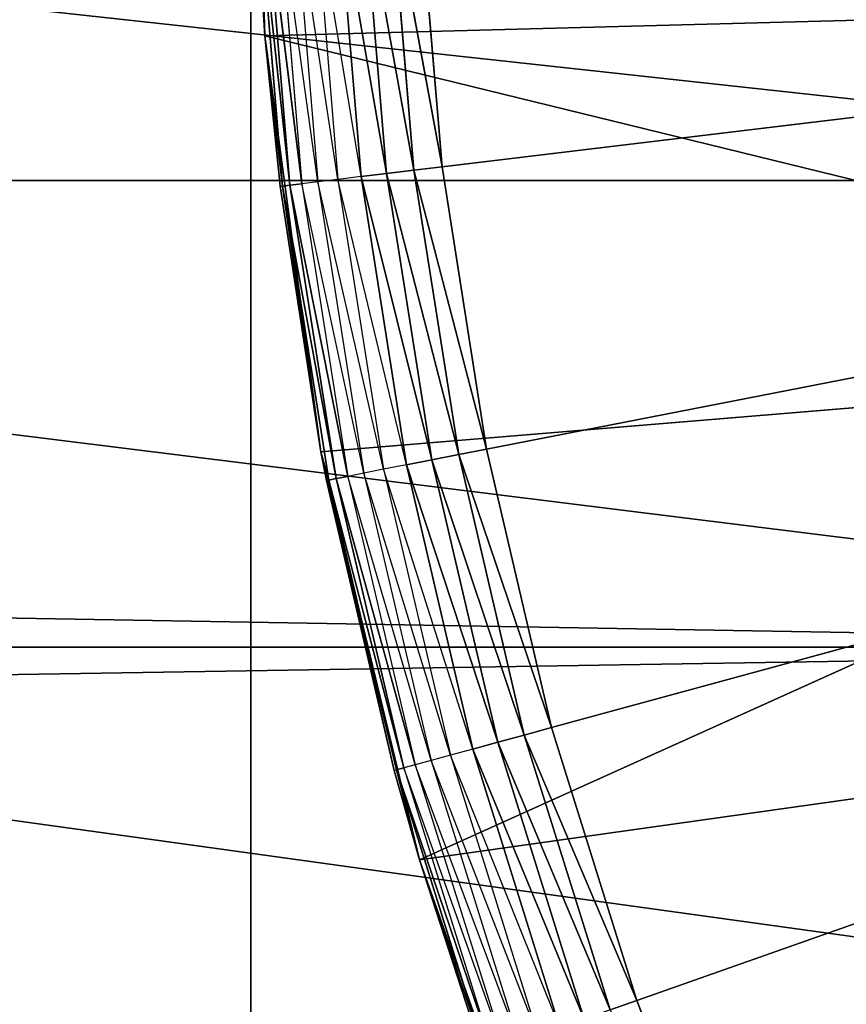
# Model space of a CAD drawing. Extents: x 0 to 6, y 0.1 to 15.2.
# Tile 133 of 256: x 4.502 to 4.603, y 0.915 to 1.036. Entities that reach past the tile are written whole.
import ezdxf

# ---------------------------------------------------------------- set-up
doc = ezdxf.new("R2010")
doc.units = 0
doc.header["$LTSCALE"] = 2.54
doc.layers.get('0').update_dxf_attribs({"color": 13, "linetype": 'CONTINUOUS'})

# ---------------------------------------------------------------- blocks, each defined once
blk = doc.blocks.new('UCHWYT_NA__CI_GACZK__GIUMI')
at = {"color": 0}
for p, q in [((1.08904, 1.41033, 1.616), (4.7105, 0.95921, 1.616)), ((4.69517, 1.01646, 1.616), (1.08904, 1.41033, 1.616)), ((4.73555, 0.9055, 1.616), (1.08904, 1.41033, 1.616)), ((4.73555, 0.9055, 1.616), (1.08904, 1.41033, 1.616)), ((1.08904, 1.41033, 1.616), (4.7105, 0.95921, 1.616)), ((4.69517, 1.01646, 1.616), (1.08904, 1.41033, 1.616)), ((4.53, 1.3755, 4.016), (4.53, 0.2755, 4.016)), ((4.53, 0.2755, 4.016), (4.53, 1.3755, 4.116)), ((4.53, 0.2755, 4.016), (4.53, 1.3755, 4.116)), ((4.53, 0.2755, 4.116), (4.53, 1.3755, 4.116)), ((4.53, 0.2755, 4.116), (4.53, 1.3755, 4.116)), ((4.53, 1.3755, 4.016), (4.53, 0.2755, 4.016)), ((4.53171, 1.03421, 1.516), (4.5301, 1.08567, 1.516)), ((4.53171, 1.03421, 1.516), (4.5301, 1.08567, 1.516)), ((5.03, 1.0755, 1.316), (4.55344, 1.01814, 1.316)), ((5.03, 1.0755, 1.316), (4.55344, 1.01814, 1.316)), ((4.5589, 0.9835, 1.316), (5.03, 1.0755, 1.316)), ((4.5589, 0.9835, 1.316), (5.03, 1.0755, 1.316)), ((4.56687, 0.94936, 1.316), (5.03, 1.0755, 1.316)), ((4.56687, 0.94936, 1.316), (5.03, 1.0755, 1.316)), ((5.03, 1.0755, 1.316), (4.57731, 0.91589, 1.316)), ((5.03, 1.0755, 1.316), (4.57731, 0.91589, 1.316)), ((4.55344, 1.01814, 1.316), (4.55052, 1.05308, 1.316)), ((4.55344, 1.01814, 1.316), (4.55052, 1.05308, 1.316)), ((4.53055, 1.05214, 1.336), (4.53171, 1.03421, 1.516)), ((4.53055, 1.05214, 1.336), (4.53171, 1.03421, 1.516)), ((4.53055, 1.05214, 1.336), (4.53171, 1.03421, 1.336)), ((4.53171, 1.03421, 1.336), (4.53085, 1.05216, 1.33253)), ((4.53085, 1.05216, 1.33253), (4.53388, 1.01578, 1.33253)), ((4.53478, 1.01589, 1.32916), (4.53085, 1.05216, 1.33253)), ((4.53478, 1.01589, 1.32916), (4.53085, 1.05216, 1.33253)), ((4.53085, 1.05216, 1.33253), (4.53388, 1.01578, 1.33253)), ((4.53175, 1.0522, 1.32916), (4.53478, 1.01589, 1.32916)), ((4.53624, 1.01607, 1.326), (4.53175, 1.0522, 1.32916)), ((4.53624, 1.01607, 1.326), (4.53175, 1.0522, 1.32916)), ((4.53175, 1.0522, 1.32916), (4.53478, 1.01589, 1.32916)), ((4.53823, 1.01631, 1.32314), (4.53322, 1.05227, 1.326)), ((4.53322, 1.05227, 1.326), (4.53624, 1.01607, 1.326)), ((4.53522, 1.05236, 1.32314), (4.53823, 1.01631, 1.32314)), ((4.54068, 1.0166, 1.32068), (4.53522, 1.05236, 1.32314)), ((4.53768, 1.05248, 1.32068), (4.54068, 1.0166, 1.32068)), ((4.54351, 1.01694, 1.31868), (4.53768, 1.05248, 1.32068)), ((4.54665, 1.01732, 1.31721), (4.54053, 1.05261, 1.31868)), ((4.54665, 1.01732, 1.31721), (4.54053, 1.05261, 1.31868)), ((4.54053, 1.05261, 1.31868), (4.54351, 1.01694, 1.31868)), ((4.54369, 1.05276, 1.31721), (4.54665, 1.01732, 1.31721)), ((4.54999, 1.01772, 1.3163), (4.54369, 1.05276, 1.31721)), ((4.54999, 1.01772, 1.3163), (4.54369, 1.05276, 1.31721)), ((4.54369, 1.05276, 1.31721), (4.54665, 1.01732, 1.31721)), ((4.54705, 1.05291, 1.3163), (4.54999, 1.01772, 1.3163)), ((4.55344, 1.01814, 1.316), (4.54705, 1.05291, 1.3163)), ((4.55344, 1.01814, 1.316), (4.54705, 1.05291, 1.3163)), ((4.54705, 1.05291, 1.3163), (4.54999, 1.01772, 1.3163)), ((4.53171, 1.03421, 1.516), (4.682, 1.03816, 1.516)), ((4.53171, 1.03421, 1.516), (4.682, 1.03816, 1.516)), ((4.53859, 0.9832, 1.516), (4.53171, 1.03421, 1.516)), ((4.53171, 1.03421, 1.516), (4.53358, 1.01575, 1.336)), ((4.53171, 1.03421, 1.516), (4.53358, 1.01575, 1.336)), ((4.53171, 1.03421, 1.516), (4.53171, 1.03421, 1.336)), ((4.53171, 1.03421, 1.336), (4.53358, 1.01575, 1.336)), ((4.53171, 1.03421, 1.516), (4.53171, 1.03421, 1.336)), ((4.53171, 1.03421, 1.516), (4.68922, 0.99567, 1.516)), ((4.53859, 0.9832, 1.516), (4.53171, 1.03421, 1.516)), ((4.53171, 1.03421, 1.516), (4.68922, 0.99567, 1.516)), ((4.53171, 1.03421, 1.336), (4.53388, 1.01578, 1.33253)), ((4.55344, 1.01814, 1.316), (4.54999, 1.01772, 1.3163)), ((4.55344, 1.01814, 1.316), (4.54999, 1.01772, 1.3163)), ((4.5589, 0.9835, 1.316), (4.55344, 1.01814, 1.316)), ((4.5589, 0.9835, 1.316), (4.55344, 1.01814, 1.316)), ((4.54351, 1.01694, 1.31868), (4.54068, 1.0166, 1.32068)), ((4.54665, 1.01732, 1.31721), (4.54351, 1.01694, 1.31868)), ((4.54665, 1.01732, 1.31721), (4.54351, 1.01694, 1.31868)), ((4.55219, 0.98219, 1.31721), (4.54351, 1.01694, 1.31868)), ((4.55219, 0.98219, 1.31721), (4.54351, 1.01694, 1.31868)), ((4.54351, 1.01694, 1.31868), (4.54908, 0.98159, 1.31868)), ((4.54999, 1.01772, 1.3163), (4.54665, 1.01732, 1.31721)), ((4.54999, 1.01772, 1.3163), (4.54665, 1.01732, 1.31721)), ((4.54665, 1.01732, 1.31721), (4.55219, 0.98219, 1.31721)), ((4.55549, 0.98284, 1.3163), (4.54665, 1.01732, 1.31721)), ((4.55549, 0.98284, 1.3163), (4.54665, 1.01732, 1.31721)), ((4.54665, 1.01732, 1.31721), (4.55219, 0.98219, 1.31721)), ((4.54999, 1.01772, 1.3163), (4.55549, 0.98284, 1.3163)), ((4.5589, 0.9835, 1.316), (4.54999, 1.01772, 1.3163)), ((4.5589, 0.9835, 1.316), (4.54999, 1.01772, 1.3163)), ((4.54999, 1.01772, 1.3163), (4.55549, 0.98284, 1.3163)), ((1.36483, 1.01646, 1.516), (4.7105, 0.95921, 1.516)), ((4.69517, 1.01646, 1.516), (1.36483, 1.01646, 1.516)), ((4.69517, 1.01646, 1.516), (1.36483, 1.01646, 1.516)), ((1.36483, 1.01646, 1.516), (4.7105, 0.95921, 1.516)), ((4.53358, 1.01575, 1.336), (4.53388, 1.01578, 1.33253)), ((4.53859, 0.9832, 1.516), (4.53358, 1.01575, 1.336)), ((4.53358, 1.01575, 1.336), (4.53859, 0.9832, 1.336)), ((4.53859, 0.9832, 1.516), (4.53358, 1.01575, 1.336)), ((4.53358, 1.01575, 1.336), (4.53859, 0.9832, 1.336)), ((4.53478, 1.01589, 1.32916), (4.53388, 1.01578, 1.33253)), ((4.53478, 1.01589, 1.32916), (4.53388, 1.01578, 1.33253)), ((4.53859, 0.9832, 1.336), (4.53388, 1.01578, 1.33253)), ((4.53388, 1.01578, 1.33253), (4.53957, 0.97973, 1.33253)), ((4.53859, 0.9832, 1.336), (4.53388, 1.01578, 1.33253)), ((4.54045, 0.9799, 1.32916), (4.53388, 1.01578, 1.33253)), ((4.54045, 0.9799, 1.32916), (4.53388, 1.01578, 1.33253)), ((4.53388, 1.01578, 1.33253), (4.53957, 0.97973, 1.33253)), ((4.53624, 1.01607, 1.326), (4.53478, 1.01589, 1.32916)), ((4.53624, 1.01607, 1.326), (4.53478, 1.01589, 1.32916)), ((4.53478, 1.01589, 1.32916), (4.54045, 0.9799, 1.32916)), ((4.5419, 0.98018, 1.326), (4.53478, 1.01589, 1.32916)), ((4.5419, 0.98018, 1.326), (4.53478, 1.01589, 1.32916)), ((4.53478, 1.01589, 1.32916), (4.54045, 0.9799, 1.32916)), ((4.53823, 1.01631, 1.32314), (4.53624, 1.01607, 1.326)), ((4.54386, 0.98057, 1.32314), (4.53624, 1.01607, 1.326)), ((4.53624, 1.01607, 1.326), (4.5419, 0.98018, 1.326)), ((4.54068, 1.0166, 1.32068), (4.53823, 1.01631, 1.32314)), ((4.53823, 1.01631, 1.32314), (4.54386, 0.98057, 1.32314)), ((4.54628, 0.98104, 1.32068), (4.53823, 1.01631, 1.32314)), ((4.54068, 1.0166, 1.32068), (4.54628, 0.98104, 1.32068)), ((4.54908, 0.98159, 1.31868), (4.54068, 1.0166, 1.32068)), ((4.53859, 0.9832, 1.516), (4.68922, 0.99567, 1.516)), ((4.53859, 0.9832, 1.516), (4.68922, 0.99567, 1.516)), ((4.55069, 0.93316, 1.516), (4.68922, 0.99567, 1.516)), ((4.55069, 0.93316, 1.516), (4.68922, 0.99567, 1.516)), ((4.53859, 0.9832, 1.336), (4.53859, 0.9832, 1.516)), ((4.53859, 0.9832, 1.336), (4.53927, 0.97967, 1.336)), ((4.53927, 0.97967, 1.336), (4.53859, 0.9832, 1.516)), ((4.53859, 0.9832, 1.336), (4.53859, 0.9832, 1.516)), ((4.53927, 0.97967, 1.336), (4.53859, 0.9832, 1.516)), ((4.54757, 0.9441, 1.336), (4.53859, 0.9832, 1.516)), ((4.54757, 0.9441, 1.336), (4.53859, 0.9832, 1.516)), ((4.55069, 0.93316, 1.516), (4.53859, 0.9832, 1.516)), ((4.55069, 0.93316, 1.516), (4.53859, 0.9832, 1.516)), ((4.53859, 0.9832, 1.336), (4.53957, 0.97973, 1.33253)), ((4.5589, 0.9835, 1.316), (4.55549, 0.98284, 1.3163)), ((4.5589, 0.9835, 1.316), (4.55549, 0.98284, 1.3163)), ((4.56687, 0.94936, 1.316), (4.5589, 0.9835, 1.316)), ((4.56687, 0.94936, 1.316), (4.5589, 0.9835, 1.316)), ((4.55219, 0.98219, 1.31721), (4.54908, 0.98159, 1.31868)), ((4.55219, 0.98219, 1.31721), (4.54908, 0.98159, 1.31868)), ((4.55549, 0.98284, 1.3163), (4.55219, 0.98219, 1.31721)), ((4.55549, 0.98284, 1.3163), (4.55219, 0.98219, 1.31721)), ((4.55219, 0.98219, 1.31721), (4.56027, 0.94756, 1.31721)), ((4.56352, 0.94845, 1.3163), (4.55219, 0.98219, 1.31721)), ((4.56352, 0.94845, 1.3163), (4.55219, 0.98219, 1.31721)), ((4.55219, 0.98219, 1.31721), (4.56027, 0.94756, 1.31721)), ((4.55549, 0.98284, 1.3163), (4.56352, 0.94845, 1.3163)), ((4.56687, 0.94936, 1.316), (4.55549, 0.98284, 1.3163)), ((4.56687, 0.94936, 1.316), (4.55549, 0.98284, 1.3163)), ((4.55549, 0.98284, 1.3163), (4.56352, 0.94845, 1.3163)), ((4.54386, 0.98057, 1.32314), (4.5419, 0.98018, 1.326)), ((4.54628, 0.98104, 1.32068), (4.54386, 0.98057, 1.32314)), ((4.54386, 0.98057, 1.32314), (4.55209, 0.94533, 1.32314)), ((4.55447, 0.94598, 1.32068), (4.54386, 0.98057, 1.32314)), ((4.54908, 0.98159, 1.31868), (4.54628, 0.98104, 1.32068)), ((4.54628, 0.98104, 1.32068), (4.55447, 0.94598, 1.32068)), ((4.55722, 0.94673, 1.31868), (4.54628, 0.98104, 1.32068)), ((4.56027, 0.94756, 1.31721), (4.54908, 0.98159, 1.31868)), ((4.56027, 0.94756, 1.31721), (4.54908, 0.98159, 1.31868)), ((4.54908, 0.98159, 1.31868), (4.55722, 0.94673, 1.31868)), ((4.53927, 0.97967, 1.336), (4.53957, 0.97973, 1.33253)), ((4.53927, 0.97967, 1.336), (4.54757, 0.9441, 1.336)), ((4.53927, 0.97967, 1.336), (4.54757, 0.9441, 1.336)), ((4.53927, 0.97967, 1.336), (4.54787, 0.94418, 1.33253)), ((4.53927, 0.97967, 1.336), (4.54787, 0.94418, 1.33253)), ((4.54045, 0.9799, 1.32916), (4.53957, 0.97973, 1.33253)), ((4.54045, 0.9799, 1.32916), (4.53957, 0.97973, 1.33253)), ((4.53957, 0.97973, 1.33253), (4.54787, 0.94418, 1.33253)), ((4.54874, 0.94442, 1.32916), (4.53957, 0.97973, 1.33253)), ((4.54874, 0.94442, 1.32916), (4.53957, 0.97973, 1.33253)), ((4.53957, 0.97973, 1.33253), (4.54787, 0.94418, 1.33253)), ((4.5419, 0.98018, 1.326), (4.54045, 0.9799, 1.32916)), ((4.5419, 0.98018, 1.326), (4.54045, 0.9799, 1.32916)), ((4.54045, 0.9799, 1.32916), (4.54874, 0.94442, 1.32916)), ((4.55016, 0.94481, 1.326), (4.54045, 0.9799, 1.32916)), ((4.55016, 0.94481, 1.326), (4.54045, 0.9799, 1.32916)), ((4.54045, 0.9799, 1.32916), (4.54874, 0.94442, 1.32916)), ((4.55209, 0.94533, 1.32314), (4.5419, 0.98018, 1.326)), ((4.5419, 0.98018, 1.326), (4.55016, 0.94481, 1.326)), ((1.32445, 0.9055, 1.516), (4.7105, 0.95921, 1.516)), ((1.32445, 0.9055, 1.516), (4.7105, 0.95921, 1.516)), ((1.3495, 0.95921, 1.516), (4.7105, 0.95921, 1.516)), ((1.3495, 0.95921, 1.516), (4.7105, 0.95921, 1.516)), ((4.55069, 0.93316, 1.516), (4.70162, 0.9544, 1.516)), ((4.55069, 0.93316, 1.516), (4.70162, 0.9544, 1.516)), ((4.56687, 0.94936, 1.316), (4.56352, 0.94845, 1.3163)), ((4.56687, 0.94936, 1.316), (4.56352, 0.94845, 1.3163)), ((4.57731, 0.91589, 1.316), (4.56687, 0.94936, 1.316)), ((4.57731, 0.91589, 1.316), (4.56687, 0.94936, 1.316)), ((4.56352, 0.94845, 1.3163), (4.56027, 0.94756, 1.31721)), ((4.56352, 0.94845, 1.3163), (4.56027, 0.94756, 1.31721)), ((4.56352, 0.94845, 1.3163), (4.57404, 0.91474, 1.3163)), ((4.57731, 0.91589, 1.316), (4.56352, 0.94845, 1.3163)), ((4.57731, 0.91589, 1.316), (4.56352, 0.94845, 1.3163)), ((4.56352, 0.94845, 1.3163), (4.57404, 0.91474, 1.3163)), ((4.56027, 0.94756, 1.31721), (4.55722, 0.94673, 1.31868)), ((4.56027, 0.94756, 1.31721), (4.55722, 0.94673, 1.31868)), ((4.56027, 0.94756, 1.31721), (4.57086, 0.91362, 1.31721)), ((4.57404, 0.91474, 1.3163), (4.56027, 0.94756, 1.31721)), ((4.57404, 0.91474, 1.3163), (4.56027, 0.94756, 1.31721)), ((4.56027, 0.94756, 1.31721), (4.57086, 0.91362, 1.31721)), ((4.55447, 0.94598, 1.32068), (4.55209, 0.94533, 1.32314)), ((4.55722, 0.94673, 1.31868), (4.55447, 0.94598, 1.32068)), ((4.55447, 0.94598, 1.32068), (4.56519, 0.91162, 1.32068)), ((4.56788, 0.91256, 1.31868), (4.55447, 0.94598, 1.32068)), ((4.57086, 0.91362, 1.31721), (4.55722, 0.94673, 1.31868)), ((4.57086, 0.91362, 1.31721), (4.55722, 0.94673, 1.31868)), ((4.55722, 0.94673, 1.31868), (4.56788, 0.91256, 1.31868)), ((4.54874, 0.94442, 1.32916), (4.54787, 0.94418, 1.33253)), ((4.54874, 0.94442, 1.32916), (4.54787, 0.94418, 1.33253)), ((4.55016, 0.94481, 1.326), (4.54874, 0.94442, 1.32916)), ((4.56098, 0.91013, 1.326), (4.54874, 0.94442, 1.32916)), ((4.54874, 0.94442, 1.32916), (4.55959, 0.90964, 1.32916)), ((4.55209, 0.94533, 1.32314), (4.55016, 0.94481, 1.326)), ((4.55016, 0.94481, 1.326), (4.56098, 0.91013, 1.326)), ((4.56286, 0.9108, 1.32314), (4.55016, 0.94481, 1.326)), ((4.55209, 0.94533, 1.32314), (4.56286, 0.9108, 1.32314)), ((4.56519, 0.91162, 1.32068), (4.55209, 0.94533, 1.32314)), ((4.54757, 0.9441, 1.336), (4.54787, 0.94418, 1.33253)), ((4.54757, 0.9441, 1.336), (4.55069, 0.93316, 1.516)), ((4.54757, 0.9441, 1.336), (4.55069, 0.93316, 1.516)), ((4.54757, 0.9441, 1.336), (4.55069, 0.93316, 1.336)), ((4.55069, 0.93316, 1.336), (4.54787, 0.94418, 1.33253)), ((4.54787, 0.94418, 1.33253), (4.55874, 0.90934, 1.33253)), ((4.55959, 0.90964, 1.32916), (4.54787, 0.94418, 1.33253)), ((4.55959, 0.90964, 1.32916), (4.54787, 0.94418, 1.33253)), ((4.54787, 0.94418, 1.33253), (4.55874, 0.90934, 1.33253)), ((4.56786, 0.88463, 1.516), (4.55069, 0.93316, 1.516)), ((4.55069, 0.93316, 1.516), (4.55845, 0.90924, 1.336)), ((4.55069, 0.93316, 1.516), (4.55845, 0.90924, 1.336)), ((4.55069, 0.93316, 1.516), (4.55069, 0.93316, 1.336)), ((4.55069, 0.93316, 1.336), (4.55845, 0.90924, 1.336)), ((4.55069, 0.93316, 1.516), (4.55069, 0.93316, 1.336)), ((4.56786, 0.88463, 1.516), (4.55069, 0.93316, 1.516)), ((4.55874, 0.90934, 1.33253), (4.55069, 0.93316, 1.336)), ((4.57731, 0.91589, 1.316), (4.57404, 0.91474, 1.3163)), ((4.57731, 0.91589, 1.316), (4.57404, 0.91474, 1.3163)), ((4.59017, 0.88327, 1.316), (4.57731, 0.91589, 1.316)), ((4.59017, 0.88327, 1.316), (4.57731, 0.91589, 1.316))]:
    blk.add_line(p, q, dxfattribs=at)
mesh = blk.add_polyface(dxfattribs=at)
corners = [(4.91371, 0.756, 1.616), (1.08904, 1.41033, 1.616), (1.14629, 1.395, 1.616)]
mesh.append_faces([[corners[k] for k in face] for face in [(0, 1, 2)]], dxfattribs={"color": 0})
mesh = blk.add_polyface(dxfattribs=at)
corners = [(4.91371, 0.756, 1.616), (4.86, 0.78105, 1.616), (1.08904, 1.41033, 1.616)]
mesh.append_faces([[corners[k] for k in face] for face in [(0, 1, 2)]], dxfattribs={"color": 0})
mesh = blk.add_polyface(dxfattribs=at)
corners = [(4.86, 0.78105, 1.616), (4.81145, 0.81505, 1.616), (1.08904, 1.41033, 1.616)]
mesh.append_faces([[corners[k] for k in face] for face in [(0, 1, 2)]], dxfattribs={"color": 0})
mesh = blk.add_polyface(dxfattribs=at)
corners = [(4.7105, 0.95921, 1.616), (4.69517, 1.01646, 1.616), (1.08904, 1.41033, 1.616)]
mesh.append_faces([[corners[k] for k in face] for face in [(0, 1, 2)]], dxfattribs={"color": 0})
mesh = blk.add_polyface(dxfattribs=at)
corners = [(4.81145, 0.81505, 1.616), (4.76954, 0.85695, 1.616), (1.08904, 1.41033, 1.616)]
mesh.append_faces([[corners[k] for k in face] for face in [(0, 1, 2)]], dxfattribs={"color": 0})
mesh = blk.add_polyface(dxfattribs=at)
corners = [(4.76954, 0.85695, 1.616), (4.73555, 0.9055, 1.616), (1.08904, 1.41033, 1.616)]
mesh.append_faces([[corners[k] for k in face] for face in [(0, 1, 2)]], dxfattribs={"color": 0})
mesh = blk.add_polyface(dxfattribs=at)
corners = [(4.73555, 0.9055, 1.616), (4.7105, 0.95921, 1.616), (1.08904, 1.41033, 1.616)]
mesh.append_faces([[corners[k] for k in face] for face in [(0, 1, 2)]], dxfattribs={"color": 0})
mesh = blk.add_polyface(dxfattribs=at)
corners = [(4.69517, 1.01646, 1.616), (4.69, 1.0755, 1.616), (1.08904, 1.41033, 1.616)]
mesh.append_faces([[corners[k] for k in face] for face in [(0, 1, 2)]], dxfattribs={"color": 0})
mesh = blk.add_polyface(dxfattribs=at)
corners = [(4.91371, 0.756, 1.616), (1.14629, 1.395, 1.616), (1.2, 1.36995, 1.616)]
mesh.append_faces([[corners[k] for k in face] for face in [(0, 1, 2)]], dxfattribs={"color": 0})
mesh = blk.add_polyface(dxfattribs=at)
corners = [(4.53, 1.3755, 4.016), (4.53, 0.2755, 4.016), (4.53, 1.3755, 4.116)]
mesh.append_faces([[corners[k] for k in face] for face in [(0, 1, 2)]], dxfattribs={"color": 0})
mesh = blk.add_polyface(dxfattribs=at)
corners = [(4.53, 1.3755, 4.116), (4.53, 0.2755, 4.016), (4.53, 0.2755, 4.116)]
mesh.append_faces([[corners[k] for k in face] for face in [(0, 1, 2)]], dxfattribs={"color": 0})
mesh = blk.add_polyface(dxfattribs=at)
corners = [(6.03, 0.2755, 4.116), (4.53, 1.3755, 4.116), (4.53, 0.2755, 4.116)]
mesh.append_faces([[corners[k] for k in face] for face in [(0, 1, 2)]], dxfattribs={"color": 0})
mesh = blk.add_polyface(dxfattribs=at)
corners = [(6.03, 1.3755, 4.116), (4.53, 1.3755, 4.116), (6.03, 0.2755, 4.116)]
mesh.append_faces([[corners[k] for k in face] for face in [(0, 1, 2)]], dxfattribs={"color": 0})
mesh = blk.add_polyface(dxfattribs=at)
corners = [(6.03, 0.2755, 4.016), (4.53, 0.2755, 4.016), (6.03, 1.3755, 4.016)]
mesh.append_faces([[corners[k] for k in face] for face in [(0, 1, 2)]], dxfattribs={"color": 0})
mesh = blk.add_polyface(dxfattribs=at)
corners = [(6.03, 1.3755, 4.016), (4.53, 0.2755, 4.016), (4.53, 1.3755, 4.016)]
mesh.append_faces([[corners[k] for k in face] for face in [(0, 1, 2)]], dxfattribs={"color": 0})
mesh = blk.add_polyface(dxfattribs=at)
corners = [(4.91371, 0.756, 1.616), (1.2, 1.36995, 1.616), (1.24855, 1.33596, 1.616)]
mesh.append_faces([[corners[k] for k in face] for face in [(0, 1, 2)]], dxfattribs={"color": 0})
mesh = blk.add_polyface(dxfattribs=at)
corners = [(4.91371, 0.756, 1.616), (1.24855, 1.33596, 1.616), (1.29045, 1.29405, 1.616)]
mesh.append_faces([[corners[k] for k in face] for face in [(0, 1, 2)]], dxfattribs={"color": 0})
mesh = blk.add_polyface(dxfattribs=at)
corners = [(4.91371, 0.756, 1.616), (1.29045, 1.29405, 1.616), (1.32445, 1.2455, 1.616)]
mesh.append_faces([[corners[k] for k in face] for face in [(0, 1, 2)]], dxfattribs={"color": 0})
mesh = blk.add_polyface(dxfattribs=at)
corners = [(4.91371, 0.756, 1.616), (1.32445, 1.2455, 1.616), (1.3495, 1.19179, 1.616)]
mesh.append_faces([[corners[k] for k in face] for face in [(0, 1, 2)]], dxfattribs={"color": 0})
mesh = blk.add_polyface(dxfattribs=at)
corners = [(4.91371, 0.756, 1.616), (1.3495, 1.19179, 1.616), (1.36483, 1.13454, 1.616)]
mesh.append_faces([[corners[k] for k in face] for face in [(0, 1, 2)]], dxfattribs={"color": 0})
mesh = blk.add_polyface(dxfattribs=at)
corners = [(4.91371, 0.756, 1.616), (1.36483, 1.13454, 1.616), (1.37, 1.0755, 1.616)]
mesh.append_faces([[corners[k] for k in face] for face in [(0, 1, 2)]], dxfattribs={"color": 0})
mesh = blk.add_polyface(dxfattribs=at)
corners = [(4.5301, 1.08567, 1.516), (4.53055, 1.05214, 1.336), (4.53171, 1.03421, 1.516)]
mesh.append_faces([[corners[k] for k in face] for face in [(0, 1, 2)]], dxfattribs={"color": 0})
mesh = blk.add_polyface(dxfattribs=at)
corners = [(4.682, 1.03816, 1.516), (4.5301, 1.08567, 1.516), (4.53171, 1.03421, 1.516)]
mesh.append_faces([[corners[k] for k in face] for face in [(0, 1, 2)]], dxfattribs={"color": 0})
mesh = blk.add_polyface(dxfattribs=at)
corners = [(4.69, 1.0755, 1.516), (1.36483, 1.01646, 1.516), (1.37, 1.0755, 1.516)]
mesh.append_faces([[corners[k] for k in face] for face in [(0, 1, 2)]], dxfattribs={"color": 0})
mesh = blk.add_polyface(dxfattribs=at)
corners = [(4.69517, 1.01646, 1.516), (1.36483, 1.01646, 1.516), (4.69, 1.0755, 1.516)]
mesh.append_faces([[corners[k] for k in face] for face in [(0, 1, 2)]], dxfattribs={"color": 0})
mesh = blk.add_polyface(dxfattribs=at)
corners = [(4.97096, 0.74067, 1.616), (1.37, 1.0755, 1.616), (1.36483, 1.01646, 1.616)]
mesh.append_faces([[corners[k] for k in face] for face in [(0, 1, 2)]], dxfattribs={"color": 0})
mesh = blk.add_polyface(dxfattribs=at)
corners = [(4.97096, 0.74067, 1.616), (4.91371, 0.756, 1.616), (1.37, 1.0755, 1.616)]
mesh.append_faces([[corners[k] for k in face] for face in [(0, 1, 2)]], dxfattribs={"color": 0})
mesh = blk.add_polyface(dxfattribs=at)
corners = [(5.03, 1.0755, 1.316), (4.55344, 1.01814, 1.316), (4.55052, 1.05308, 1.316)]
mesh.append_faces([[corners[k] for k in face] for face in [(0, 1, 2)]], dxfattribs={"color": 0})
mesh = blk.add_polyface(dxfattribs=at)
corners = [(5.03, 1.0755, 1.316), (4.5589, 0.9835, 1.316), (4.55344, 1.01814, 1.316)]
mesh.append_faces([[corners[k] for k in face] for face in [(0, 1, 2)]], dxfattribs={"color": 0})
mesh = blk.add_polyface(dxfattribs=at)
corners = [(5.03, 1.0755, 1.316), (4.56687, 0.94936, 1.316), (4.5589, 0.9835, 1.316)]
mesh.append_faces([[corners[k] for k in face] for face in [(0, 1, 2)]], dxfattribs={"color": 0})
mesh = blk.add_polyface(dxfattribs=at)
corners = [(5.03, 1.0755, 1.316), (4.57731, 0.91589, 1.316), (4.56687, 0.94936, 1.316)]
mesh.append_faces([[corners[k] for k in face] for face in [(0, 1, 2)]], dxfattribs={"color": 0})
mesh = blk.add_polyface(dxfattribs=at)
corners = [(5.03, 1.0755, 1.316), (4.59017, 0.88327, 1.316), (4.57731, 0.91589, 1.316)]
mesh.append_faces([[corners[k] for k in face] for face in [(0, 1, 2)]], dxfattribs={"color": 0})
mesh = blk.add_polyface(dxfattribs=at)
corners = [(5.03, 1.0755, 1.316), (4.60538, 0.85168, 1.316), (4.59017, 0.88327, 1.316)]
mesh.append_faces([[corners[k] for k in face] for face in [(0, 1, 2)]], dxfattribs={"color": 0})
mesh = blk.add_polyface(dxfattribs=at)
corners = [(4.55344, 1.01814, 1.316), (4.54705, 1.05291, 1.3163), (4.55052, 1.05308, 1.316)]
mesh.append_faces([[corners[k] for k in face] for face in [(0, 1, 2)]], dxfattribs={"color": 0})
mesh = blk.add_polyface(dxfattribs=at)
corners = [(4.53055, 1.05214, 1.336), (4.53171, 1.03421, 1.336), (4.53171, 1.03421, 1.516)]
mesh.append_faces([[corners[k] for k in face] for face in [(0, 1, 2)]], dxfattribs={"color": 0})
mesh = blk.add_polyface(dxfattribs=at)
corners = [(4.53175, 1.0522, 1.32916), (4.53478, 1.01589, 1.32916), (4.53085, 1.05216, 1.33253)]
mesh.append_faces([[corners[k] for k in face] for face in [(0, 1, 2)]], dxfattribs={"color": 0})
mesh = blk.add_polyface(dxfattribs=at)
corners = [(4.53085, 1.05216, 1.33253), (4.53388, 1.01578, 1.33253), (4.53171, 1.03421, 1.336)]
mesh.append_faces([[corners[k] for k in face] for face in [(0, 1, 2)]], dxfattribs={"color": 0})
mesh = blk.add_polyface(dxfattribs=at)
corners = [(4.53085, 1.05216, 1.33253), (4.53478, 1.01589, 1.32916), (4.53388, 1.01578, 1.33253)]
mesh.append_faces([[corners[k] for k in face] for face in [(0, 1, 2)]], dxfattribs={"color": 0})
mesh = blk.add_polyface(dxfattribs=at)
corners = [(4.53322, 1.05227, 1.326), (4.53624, 1.01607, 1.326), (4.53175, 1.0522, 1.32916)]
mesh.append_faces([[corners[k] for k in face] for face in [(0, 1, 2)]], dxfattribs={"color": 0})
mesh = blk.add_polyface(dxfattribs=at)
corners = [(4.53175, 1.0522, 1.32916), (4.53624, 1.01607, 1.326), (4.53478, 1.01589, 1.32916)]
mesh.append_faces([[corners[k] for k in face] for face in [(0, 1, 2)]], dxfattribs={"color": 0})
mesh = blk.add_polyface(dxfattribs=at)
corners = [(4.54665, 1.01732, 1.31721), (4.54053, 1.05261, 1.31868), (4.54369, 1.05276, 1.31721)]
mesh.append_faces([[corners[k] for k in face] for face in [(0, 1, 2)]], dxfattribs={"color": 0})
mesh = blk.add_polyface(dxfattribs=at)
corners = [(4.54665, 1.01732, 1.31721), (4.54351, 1.01694, 1.31868), (4.54053, 1.05261, 1.31868)]
mesh.append_faces([[corners[k] for k in face] for face in [(0, 1, 2)]], dxfattribs={"color": 0})
mesh = blk.add_polyface(dxfattribs=at)
corners = [(4.54999, 1.01772, 1.3163), (4.54369, 1.05276, 1.31721), (4.54705, 1.05291, 1.3163)]
mesh.append_faces([[corners[k] for k in face] for face in [(0, 1, 2)]], dxfattribs={"color": 0})
mesh = blk.add_polyface(dxfattribs=at)
corners = [(4.54999, 1.01772, 1.3163), (4.54665, 1.01732, 1.31721), (4.54369, 1.05276, 1.31721)]
mesh.append_faces([[corners[k] for k in face] for face in [(0, 1, 2)]], dxfattribs={"color": 0})
mesh = blk.add_polyface(dxfattribs=at)
corners = [(4.55344, 1.01814, 1.316), (4.54999, 1.01772, 1.3163), (4.54705, 1.05291, 1.3163)]
mesh.append_faces([[corners[k] for k in face] for face in [(0, 1, 2)]], dxfattribs={"color": 0})
mesh = blk.add_polyface(dxfattribs=at)
corners = [(4.68922, 0.99567, 1.516), (4.682, 1.03816, 1.516), (4.53171, 1.03421, 1.516)]
mesh.append_faces([[corners[k] for k in face] for face in [(0, 1, 2)]], dxfattribs={"color": 0})
mesh = blk.add_polyface(dxfattribs=at)
corners = [(4.53171, 1.03421, 1.516), (4.53358, 1.01575, 1.336), (4.53859, 0.9832, 1.516)]
mesh.append_faces([[corners[k] for k in face] for face in [(0, 1, 2)]], dxfattribs={"color": 0})
mesh = blk.add_polyface(dxfattribs=at)
corners = [(4.53171, 1.03421, 1.336), (4.53358, 1.01575, 1.336), (4.53171, 1.03421, 1.516)]
mesh.append_faces([[corners[k] for k in face] for face in [(0, 1, 2)]], dxfattribs={"color": 0})
mesh = blk.add_polyface(dxfattribs=at)
corners = [(4.68922, 0.99567, 1.516), (4.53171, 1.03421, 1.516), (4.53859, 0.9832, 1.516)]
mesh.append_faces([[corners[k] for k in face] for face in [(0, 1, 2)]], dxfattribs={"color": 0})
mesh = blk.add_polyface(dxfattribs=at)
corners = [(4.5589, 0.9835, 1.316), (4.54999, 1.01772, 1.3163), (4.55344, 1.01814, 1.316)]
mesh.append_faces([[corners[k] for k in face] for face in [(0, 1, 2)]], dxfattribs={"color": 0})
mesh = blk.add_polyface(dxfattribs=at)
corners = [(4.55219, 0.98219, 1.31721), (4.54351, 1.01694, 1.31868), (4.54665, 1.01732, 1.31721)]
mesh.append_faces([[corners[k] for k in face] for face in [(0, 1, 2)]], dxfattribs={"color": 0})
mesh = blk.add_polyface(dxfattribs=at)
corners = [(4.55219, 0.98219, 1.31721), (4.54908, 0.98159, 1.31868), (4.54351, 1.01694, 1.31868)]
mesh.append_faces([[corners[k] for k in face] for face in [(0, 1, 2)]], dxfattribs={"color": 0})
mesh = blk.add_polyface(dxfattribs=at)
corners = [(4.55549, 0.98284, 1.3163), (4.54665, 1.01732, 1.31721), (4.54999, 1.01772, 1.3163)]
mesh.append_faces([[corners[k] for k in face] for face in [(0, 1, 2)]], dxfattribs={"color": 0})
mesh = blk.add_polyface(dxfattribs=at)
corners = [(4.55549, 0.98284, 1.3163), (4.55219, 0.98219, 1.31721), (4.54665, 1.01732, 1.31721)]
mesh.append_faces([[corners[k] for k in face] for face in [(0, 1, 2)]], dxfattribs={"color": 0})
mesh = blk.add_polyface(dxfattribs=at)
corners = [(4.5589, 0.9835, 1.316), (4.55549, 0.98284, 1.3163), (4.54999, 1.01772, 1.3163)]
mesh.append_faces([[corners[k] for k in face] for face in [(0, 1, 2)]], dxfattribs={"color": 0})
mesh = blk.add_polyface(dxfattribs=at)
corners = [(4.7105, 0.95921, 1.516), (1.3495, 0.95921, 1.516), (1.36483, 1.01646, 1.516)]
mesh.append_faces([[corners[k] for k in face] for face in [(0, 1, 2)]], dxfattribs={"color": 0})
mesh = blk.add_polyface(dxfattribs=at)
corners = [(6.03, 0.2755, 1.616), (1.36483, 1.01646, 1.616), (1.3495, 0.95921, 1.616)]
mesh.append_faces([[corners[k] for k in face] for face in [(0, 1, 2)]], dxfattribs={"color": 0})
mesh = blk.add_polyface(dxfattribs=at)
corners = [(4.7105, 0.95921, 1.516), (1.36483, 1.01646, 1.516), (4.69517, 1.01646, 1.516)]
mesh.append_faces([[corners[k] for k in face] for face in [(0, 1, 2)]], dxfattribs={"color": 0})
mesh = blk.add_polyface(dxfattribs=at)
corners = [(6.03, 0.2755, 1.616), (4.97096, 0.74067, 1.616), (1.36483, 1.01646, 1.616)]
mesh.append_faces([[corners[k] for k in face] for face in [(0, 1, 2)]], dxfattribs={"color": 0})
mesh = blk.add_polyface(dxfattribs=at)
corners = [(4.53388, 1.01578, 1.33253), (4.53859, 0.9832, 1.336), (4.53358, 1.01575, 1.336)]
mesh.append_faces([[corners[k] for k in face] for face in [(0, 1, 2)]], dxfattribs={"color": 0})
mesh = blk.add_polyface(dxfattribs=at)
corners = [(4.53358, 1.01575, 1.336), (4.53859, 0.9832, 1.336), (4.53859, 0.9832, 1.516)]
mesh.append_faces([[corners[k] for k in face] for face in [(0, 1, 2)]], dxfattribs={"color": 0})
mesh = blk.add_polyface(dxfattribs=at)
corners = [(4.53478, 1.01589, 1.32916), (4.54045, 0.9799, 1.32916), (4.53388, 1.01578, 1.33253)]
mesh.append_faces([[corners[k] for k in face] for face in [(0, 1, 2)]], dxfattribs={"color": 0})
mesh = blk.add_polyface(dxfattribs=at)
corners = [(4.53388, 1.01578, 1.33253), (4.53957, 0.97973, 1.33253), (4.53859, 0.9832, 1.336)]
mesh.append_faces([[corners[k] for k in face] for face in [(0, 1, 2)]], dxfattribs={"color": 0})
mesh = blk.add_polyface(dxfattribs=at)
corners = [(4.53388, 1.01578, 1.33253), (4.54045, 0.9799, 1.32916), (4.53957, 0.97973, 1.33253)]
mesh.append_faces([[corners[k] for k in face] for face in [(0, 1, 2)]], dxfattribs={"color": 0})
mesh = blk.add_polyface(dxfattribs=at)
corners = [(4.53624, 1.01607, 1.326), (4.5419, 0.98018, 1.326), (4.53478, 1.01589, 1.32916)]
mesh.append_faces([[corners[k] for k in face] for face in [(0, 1, 2)]], dxfattribs={"color": 0})
mesh = blk.add_polyface(dxfattribs=at)
corners = [(4.53478, 1.01589, 1.32916), (4.5419, 0.98018, 1.326), (4.54045, 0.9799, 1.32916)]
mesh.append_faces([[corners[k] for k in face] for face in [(0, 1, 2)]], dxfattribs={"color": 0})
mesh = blk.add_polyface(dxfattribs=at)
corners = [(4.68922, 0.99567, 1.516), (4.53859, 0.9832, 1.516), (4.55069, 0.93316, 1.516)]
mesh.append_faces([[corners[k] for k in face] for face in [(0, 1, 2)]], dxfattribs={"color": 0})
mesh = blk.add_polyface(dxfattribs=at)
corners = [(4.70162, 0.9544, 1.516), (4.68922, 0.99567, 1.516), (4.55069, 0.93316, 1.516)]
mesh.append_faces([[corners[k] for k in face] for face in [(0, 1, 2)]], dxfattribs={"color": 0})
mesh = blk.add_polyface(dxfattribs=at)
corners = [(4.53859, 0.9832, 1.336), (4.53927, 0.97967, 1.336), (4.53859, 0.9832, 1.516)]
mesh.append_faces([[corners[k] for k in face] for face in [(0, 1, 2)]], dxfattribs={"color": 0})
mesh = blk.add_polyface(dxfattribs=at)
corners = [(4.53859, 0.9832, 1.516), (4.53927, 0.97967, 1.336), (4.54757, 0.9441, 1.336)]
mesh.append_faces([[corners[k] for k in face] for face in [(0, 1, 2)]], dxfattribs={"color": 0})
mesh = blk.add_polyface(dxfattribs=at)
corners = [(4.53859, 0.9832, 1.516), (4.54757, 0.9441, 1.336), (4.55069, 0.93316, 1.516)]
mesh.append_faces([[corners[k] for k in face] for face in [(0, 1, 2)]], dxfattribs={"color": 0})
mesh = blk.add_polyface(dxfattribs=at)
corners = [(4.56687, 0.94936, 1.316), (4.55549, 0.98284, 1.3163), (4.5589, 0.9835, 1.316)]
mesh.append_faces([[corners[k] for k in face] for face in [(0, 1, 2)]], dxfattribs={"color": 0})
mesh = blk.add_polyface(dxfattribs=at)
corners = [(4.56027, 0.94756, 1.31721), (4.54908, 0.98159, 1.31868), (4.55219, 0.98219, 1.31721)]
mesh.append_faces([[corners[k] for k in face] for face in [(0, 1, 2)]], dxfattribs={"color": 0})
mesh = blk.add_polyface(dxfattribs=at)
corners = [(4.56352, 0.94845, 1.3163), (4.55219, 0.98219, 1.31721), (4.55549, 0.98284, 1.3163)]
mesh.append_faces([[corners[k] for k in face] for face in [(0, 1, 2)]], dxfattribs={"color": 0})
mesh = blk.add_polyface(dxfattribs=at)
corners = [(4.56352, 0.94845, 1.3163), (4.56027, 0.94756, 1.31721), (4.55219, 0.98219, 1.31721)]
mesh.append_faces([[corners[k] for k in face] for face in [(0, 1, 2)]], dxfattribs={"color": 0})
mesh = blk.add_polyface(dxfattribs=at)
corners = [(4.56687, 0.94936, 1.316), (4.56352, 0.94845, 1.3163), (4.55549, 0.98284, 1.3163)]
mesh.append_faces([[corners[k] for k in face] for face in [(0, 1, 2)]], dxfattribs={"color": 0})
mesh = blk.add_polyface(dxfattribs=at)
corners = [(4.56027, 0.94756, 1.31721), (4.55722, 0.94673, 1.31868), (4.54908, 0.98159, 1.31868)]
mesh.append_faces([[corners[k] for k in face] for face in [(0, 1, 2)]], dxfattribs={"color": 0})
mesh = blk.add_polyface(dxfattribs=at)
corners = [(4.53957, 0.97973, 1.33253), (4.54787, 0.94418, 1.33253), (4.53927, 0.97967, 1.336)]
mesh.append_faces([[corners[k] for k in face] for face in [(0, 1, 2)]], dxfattribs={"color": 0})
mesh = blk.add_polyface(dxfattribs=at)
corners = [(4.53927, 0.97967, 1.336), (4.54787, 0.94418, 1.33253), (4.54757, 0.9441, 1.336)]
mesh.append_faces([[corners[k] for k in face] for face in [(0, 1, 2)]], dxfattribs={"color": 0})
mesh = blk.add_polyface(dxfattribs=at)
corners = [(4.54045, 0.9799, 1.32916), (4.54874, 0.94442, 1.32916), (4.53957, 0.97973, 1.33253)]
mesh.append_faces([[corners[k] for k in face] for face in [(0, 1, 2)]], dxfattribs={"color": 0})
mesh = blk.add_polyface(dxfattribs=at)
corners = [(4.53957, 0.97973, 1.33253), (4.54874, 0.94442, 1.32916), (4.54787, 0.94418, 1.33253)]
mesh.append_faces([[corners[k] for k in face] for face in [(0, 1, 2)]], dxfattribs={"color": 0})
mesh = blk.add_polyface(dxfattribs=at)
corners = [(4.5419, 0.98018, 1.326), (4.55016, 0.94481, 1.326), (4.54045, 0.9799, 1.32916)]
mesh.append_faces([[corners[k] for k in face] for face in [(0, 1, 2)]], dxfattribs={"color": 0})
mesh = blk.add_polyface(dxfattribs=at)
corners = [(4.54045, 0.9799, 1.32916), (4.55016, 0.94481, 1.326), (4.54874, 0.94442, 1.32916)]
mesh.append_faces([[corners[k] for k in face] for face in [(0, 1, 2)]], dxfattribs={"color": 0})
mesh = blk.add_polyface(dxfattribs=at)
corners = [(4.73555, 0.9055, 1.516), (1.32445, 0.9055, 1.516), (4.7105, 0.95921, 1.516)]
mesh.append_faces([[corners[k] for k in face] for face in [(0, 1, 2)]], dxfattribs={"color": 0})
mesh = blk.add_polyface(dxfattribs=at)
corners = [(4.7105, 0.95921, 1.516), (1.32445, 0.9055, 1.516), (1.3495, 0.95921, 1.516)]
mesh.append_faces([[corners[k] for k in face] for face in [(0, 1, 2)]], dxfattribs={"color": 0})
mesh = blk.add_polyface(dxfattribs=at)
corners = [(6.03, 0.2755, 1.616), (1.3495, 0.95921, 1.616), (1.32445, 0.9055, 1.616)]
mesh.append_faces([[corners[k] for k in face] for face in [(0, 1, 2)]], dxfattribs={"color": 0})
mesh = blk.add_polyface(dxfattribs=at)
corners = [(4.70162, 0.9544, 1.516), (4.55069, 0.93316, 1.516), (4.56786, 0.88463, 1.516)]
mesh.append_faces([[corners[k] for k in face] for face in [(0, 1, 2)]], dxfattribs={"color": 0})
mesh = blk.add_polyface(dxfattribs=at)
corners = [(4.71899, 0.91496, 1.516), (4.70162, 0.9544, 1.516), (4.56786, 0.88463, 1.516)]
mesh.append_faces([[corners[k] for k in face] for face in [(0, 1, 2)]], dxfattribs={"color": 0})
mesh = blk.add_polyface(dxfattribs=at)
corners = [(4.57731, 0.91589, 1.316), (4.56352, 0.94845, 1.3163), (4.56687, 0.94936, 1.316)]
mesh.append_faces([[corners[k] for k in face] for face in [(0, 1, 2)]], dxfattribs={"color": 0})
mesh = blk.add_polyface(dxfattribs=at)
corners = [(4.57404, 0.91474, 1.3163), (4.56027, 0.94756, 1.31721), (4.56352, 0.94845, 1.3163)]
mesh.append_faces([[corners[k] for k in face] for face in [(0, 1, 2)]], dxfattribs={"color": 0})
mesh = blk.add_polyface(dxfattribs=at)
corners = [(4.57731, 0.91589, 1.316), (4.57404, 0.91474, 1.3163), (4.56352, 0.94845, 1.3163)]
mesh.append_faces([[corners[k] for k in face] for face in [(0, 1, 2)]], dxfattribs={"color": 0})
mesh = blk.add_polyface(dxfattribs=at)
corners = [(4.57086, 0.91362, 1.31721), (4.55722, 0.94673, 1.31868), (4.56027, 0.94756, 1.31721)]
mesh.append_faces([[corners[k] for k in face] for face in [(0, 1, 2)]], dxfattribs={"color": 0})
mesh = blk.add_polyface(dxfattribs=at)
corners = [(4.57404, 0.91474, 1.3163), (4.57086, 0.91362, 1.31721), (4.56027, 0.94756, 1.31721)]
mesh.append_faces([[corners[k] for k in face] for face in [(0, 1, 2)]], dxfattribs={"color": 0})
mesh = blk.add_polyface(dxfattribs=at)
corners = [(4.57086, 0.91362, 1.31721), (4.56788, 0.91256, 1.31868), (4.55722, 0.94673, 1.31868)]
mesh.append_faces([[corners[k] for k in face] for face in [(0, 1, 2)]], dxfattribs={"color": 0})
mesh = blk.add_polyface(dxfattribs=at)
corners = [(4.54874, 0.94442, 1.32916), (4.55959, 0.90964, 1.32916), (4.54787, 0.94418, 1.33253)]
mesh.append_faces([[corners[k] for k in face] for face in [(0, 1, 2)]], dxfattribs={"color": 0})
mesh = blk.add_polyface(dxfattribs=at)
corners = [(4.54757, 0.9441, 1.336), (4.55069, 0.93316, 1.336), (4.55069, 0.93316, 1.516)]
mesh.append_faces([[corners[k] for k in face] for face in [(0, 1, 2)]], dxfattribs={"color": 0})
mesh = blk.add_polyface(dxfattribs=at)
corners = [(4.54787, 0.94418, 1.33253), (4.55874, 0.90934, 1.33253), (4.55069, 0.93316, 1.336)]
mesh.append_faces([[corners[k] for k in face] for face in [(0, 1, 2)]], dxfattribs={"color": 0})
mesh = blk.add_polyface(dxfattribs=at)
corners = [(4.54787, 0.94418, 1.33253), (4.55959, 0.90964, 1.32916), (4.55874, 0.90934, 1.33253)]
mesh.append_faces([[corners[k] for k in face] for face in [(0, 1, 2)]], dxfattribs={"color": 0})
mesh = blk.add_polyface(dxfattribs=at)
corners = [(4.55069, 0.93316, 1.516), (4.55845, 0.90924, 1.336), (4.56786, 0.88463, 1.516)]
mesh.append_faces([[corners[k] for k in face] for face in [(0, 1, 2)]], dxfattribs={"color": 0})
mesh = blk.add_polyface(dxfattribs=at)
corners = [(4.55069, 0.93316, 1.336), (4.55845, 0.90924, 1.336), (4.55069, 0.93316, 1.516)]
mesh.append_faces([[corners[k] for k in face] for face in [(0, 1, 2)]], dxfattribs={"color": 0})
mesh = blk.add_polyface(dxfattribs=at)
corners = [(4.59017, 0.88327, 1.316), (4.57404, 0.91474, 1.3163), (4.57731, 0.91589, 1.316)]
mesh.append_faces([[corners[k] for k in face] for face in [(0, 1, 2)]], dxfattribs={"color": 0})

msp = doc.modelspace()

# ---------------------------------------------------------------- block references
at = {"color": 0}
msp.add_blockref('UCHWYT_NA__CI_GACZK__GIUMI', (0, 0), dxfattribs=at)

doc.saveas('drawing.dxf')
